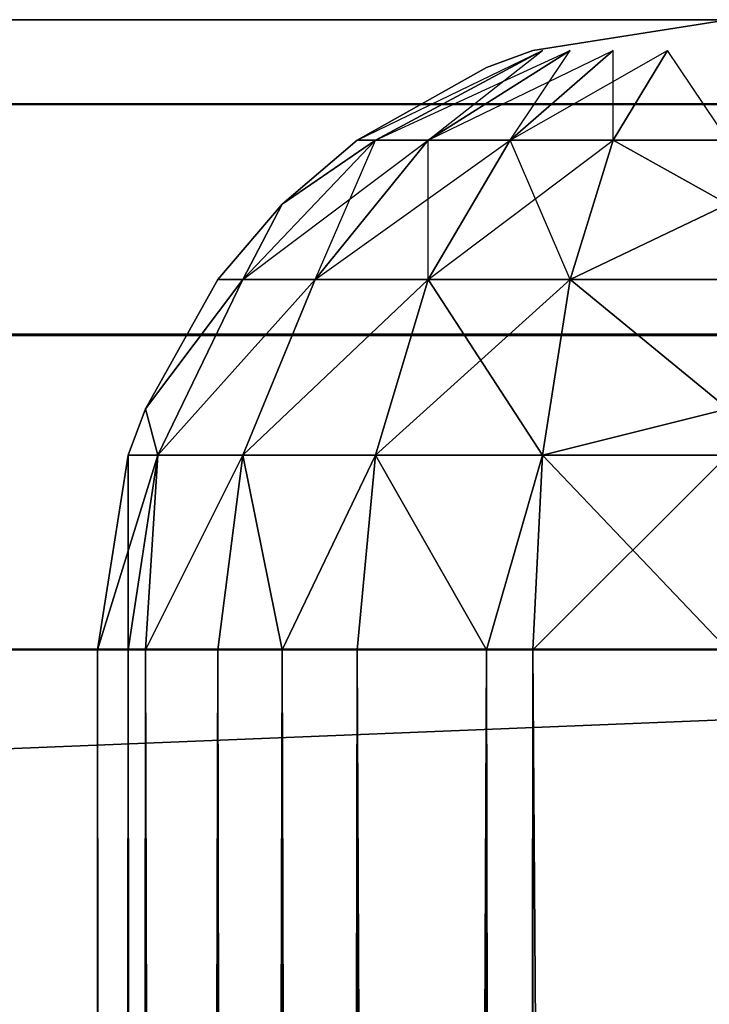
# Model space of a CAD drawing. Extents: x 0 to 602, y -131 to 3.
# Tile 158 of 167: x 597.106 to 597.653, y -106.834 to -106.053. Entities that reach past the tile are written whole.
import ezdxf

# ---------------------------------------------------------------- set-up
doc = ezdxf.new("R2010")
doc.units = 0
doc.header["$LTSCALE"] = 25.4
doc.layers.get('0').update_dxf_attribs({"color": 13, "linetype": 'CONTINUOUS'})

# ---------------------------------------------------------------- blocks, each defined once
blk = doc.blocks.new('PICASSO-LED-8131_STL')
at = {"color": 0}
for p, q in [((25.16749, 601.67096, 23.42758), (25.16749, 5.67091, 23.42758)), ((25.16749, 5.67091, 35.42758), (25.16749, 601.67096, 35.42758)), ((25.16749, 601.67096, 23.42758), (25.16749, 5.67091, 23.42758)), ((25.16749, 5.67091, 35.42758), (25.16749, 601.67096, 35.42758)), ((25.41749, 5.67091, 23.49457), (25.41749, 601.67096, 23.49457)), ((25.41749, 5.67091, 23.49457), (25.41749, 601.67096, 23.49457)), ((25.41749, 601.67096, 35.3606), (25.41749, 5.67091, 35.3606)), ((25.41749, 601.67096, 35.3606), (25.41749, 5.67091, 35.3606)), ((25.6005, 5.67091, 23.67758), (25.6005, 601.67096, 23.67758)), ((25.6005, 5.67091, 23.67758), (25.6005, 601.67096, 23.67758)), ((25.6005, 601.67096, 35.17758), (25.6005, 5.67091, 35.17758)), ((25.6005, 601.67096, 35.17758), (25.6005, 5.67091, 35.17758)), ((25.66749, 283.17093, 34.92758), (25.66749, 5.67091, 34.92758)), ((25.66749, 5.67091, 23.92758), (25.66749, 283.17093, 23.92758)), ((25.66749, 5.67091, 23.92758), (25.66749, 283.17093, 23.92758)), ((25.66749, 283.17093, 34.92758), (25.66749, 5.67091, 34.92758)), ((25.16749, 7.54748, 22.8345), (1.16749, 7.54748, 22.8345)), ((25.16749, 7.54748, 22.8345), (1.16749, 7.54748, 22.8345)), ((25.16749, 7.54748, 21.80967), (1.16749, 7.54748, 21.80967)), ((25.16749, 7.54748, 21.80967), (1.16749, 7.54748, 21.80967)), ((25.16749, 7.52301, 22.989), (25.16749, 7.54748, 22.8345)), ((25.16749, 7.54748, 22.8345), (25.16749, 7.54748, 21.80967)), ((25.16749, 7.54748, 21.80967), (25.16749, 7.52301, 21.65516)), ((25.16749, 7.54748, 21.80967), (25.16749, 7.52301, 21.65516)), ((25.16749, 7.54748, 21.80967), (25.322, 7.52301, 21.80967)), ((25.16749, 7.54748, 21.80967), (25.322, 7.52301, 21.80967)), ((25.16749, 7.54748, 22.8345), (25.16749, 7.54748, 21.80967)), ((25.16749, 7.54748, 22.8345), (25.322, 7.52301, 22.8345)), ((25.16749, 7.52301, 22.989), (25.16749, 7.54748, 22.8345)), ((25.16749, 7.54748, 22.8345), (25.322, 7.52301, 22.8345)), ((25.16749, 7.52301, 22.989), (1.16749, 7.52301, 22.989)), ((25.16749, 7.52301, 22.989), (1.16749, 7.52301, 22.989)), ((25.16749, 7.52301, 21.65516), (1.16749, 7.52301, 21.65516)), ((25.16749, 7.52301, 21.65516), (1.16749, 7.52301, 21.65516)), ((25.16749, 7.50942, 23.02584), (25.16749, 7.52301, 22.989)), ((25.16749, 7.52301, 21.65516), (25.16749, 7.50942, 21.61833)), ((25.16749, 7.52301, 21.65516), (25.322, 7.49973, 21.66273)), ((25.16749, 7.52301, 22.989), (25.322, 7.49973, 22.98144)), ((25.322, 7.52301, 21.80967), (25.322, 7.49973, 21.66273)), ((25.322, 7.52301, 21.80967), (25.35883, 7.50942, 21.80967)), ((25.322, 7.52301, 21.80967), (25.322, 7.52301, 22.8345)), ((25.322, 7.52301, 22.8345), (25.35883, 7.50942, 22.8345)), ((25.322, 7.52301, 21.80967), (25.322, 7.52301, 22.8345)), ((25.322, 7.52301, 22.8345), (25.322, 7.49973, 22.98144)), ((25.16749, 7.50942, 23.02584), (1.16749, 7.50942, 23.02584)), ((25.16749, 7.50942, 23.02584), (1.16749, 7.50942, 23.02584)), ((25.16749, 7.50942, 21.61833), (1.16749, 7.50942, 21.61833)), ((25.16749, 7.50942, 21.61833), (1.16749, 7.50942, 21.61833)), ((25.16749, 7.45199, 23.12839), (25.16749, 7.50942, 23.02584)), ((25.16749, 7.50942, 21.61833), (25.16749, 7.45199, 21.51578)), ((25.16749, 7.50942, 21.61833), (25.16749, 7.45199, 21.51578)), ((25.16749, 7.50942, 21.61833), (25.322, 7.43217, 21.53016)), ((25.16749, 7.50942, 21.61833), (25.322, 7.43217, 21.53016)), ((25.16749, 7.50942, 21.61833), (25.322, 7.49973, 21.66273)), ((25.16749, 7.50942, 23.02584), (25.322, 7.49973, 22.98144)), ((25.16749, 7.50942, 23.02584), (25.322, 7.43217, 23.114)), ((25.16749, 7.45199, 23.12839), (25.16749, 7.50942, 23.02584)), ((25.16749, 7.50942, 23.02584), (25.322, 7.43217, 23.114)), ((25.35883, 7.50942, 21.80967), (25.322, 7.49973, 21.66273)), ((25.322, 7.49973, 22.98144), (25.35883, 7.50942, 22.8345)), ((25.35883, 7.50942, 21.80967), (25.46138, 7.43217, 21.68467)), ((25.35883, 7.50942, 21.80967), (25.46138, 7.43217, 21.68467)), ((25.35883, 7.50942, 21.80967), (25.46138, 7.45199, 21.80967)), ((25.35883, 7.50942, 21.80967), (25.46138, 7.45199, 21.80967)), ((25.35883, 7.50942, 21.80967), (25.35883, 7.50942, 22.8345)), ((25.35883, 7.50942, 22.8345), (25.46138, 7.45199, 22.8345)), ((25.35883, 7.50942, 21.80967), (25.35883, 7.50942, 22.8345)), ((25.35883, 7.50942, 22.8345), (25.46138, 7.45199, 22.8345)), ((25.35883, 7.50942, 22.8345), (25.46138, 7.43217, 22.95949)), ((25.35883, 7.50942, 22.8345), (25.46138, 7.43217, 22.95949)), ((25.322, 7.49973, 21.66273), (25.322, 7.43217, 21.53016)), ((25.322, 7.49973, 21.66273), (25.322, 7.43217, 21.53016)), ((25.322, 7.49973, 21.66273), (25.46138, 7.43217, 21.68467)), ((25.322, 7.49973, 21.66273), (25.46138, 7.43217, 21.68467)), ((25.322, 7.43217, 23.114), (25.322, 7.49973, 22.98144)), ((25.322, 7.49973, 22.98144), (25.46138, 7.43217, 22.95949)), ((25.322, 7.43217, 23.114), (25.322, 7.49973, 22.98144)), ((25.322, 7.49973, 22.98144), (25.46138, 7.43217, 22.95949)), ((25.16749, 7.45199, 23.12839), (1.16749, 7.45199, 23.12839)), ((25.16749, 7.45199, 23.12839), (1.16749, 7.45199, 23.12839)), ((25.16749, 7.45199, 21.51578), (1.16749, 7.45199, 21.51578)), ((25.16749, 7.45199, 21.51578), (1.16749, 7.45199, 21.51578)), ((25.16749, 7.40103, 23.18805), (25.16749, 7.45199, 23.12839)), ((25.16749, 7.45199, 21.51578), (25.16749, 7.40103, 21.45612)), ((25.16749, 7.45199, 21.51578), (25.322, 7.43217, 21.53016)), ((25.16749, 7.45199, 23.12839), (25.322, 7.43217, 23.114)), ((25.46138, 7.45199, 21.80967), (25.46138, 7.43217, 21.68467)), ((25.46138, 7.45199, 21.80967), (25.52105, 7.40103, 21.80967)), ((25.46138, 7.45199, 21.80967), (25.46138, 7.45199, 22.8345)), ((25.46138, 7.45199, 22.8345), (25.52105, 7.40103, 22.8345)), ((25.46138, 7.45199, 21.80967), (25.46138, 7.45199, 22.8345)), ((25.46138, 7.45199, 22.8345), (25.46138, 7.43217, 22.95949)), ((25.16749, 7.40103, 21.45612), (25.322, 7.43217, 21.53016)), ((25.16749, 7.40103, 23.18805), (25.322, 7.43217, 23.114)), ((25.322, 7.43217, 21.53016), (25.322, 7.32697, 21.42496)), ((25.322, 7.43217, 21.53016), (25.322, 7.32697, 21.42496)), ((25.322, 7.43217, 21.53016), (25.46138, 7.37471, 21.57191)), ((25.322, 7.43217, 21.53016), (25.46138, 7.37471, 21.57191)), ((25.322, 7.32697, 23.21921), (25.322, 7.43217, 23.114)), ((25.322, 7.43217, 23.114), (25.46138, 7.37471, 23.07226)), ((25.322, 7.32697, 23.21921), (25.322, 7.43217, 23.114)), ((25.322, 7.43217, 23.114), (25.46138, 7.37471, 23.07226)), ((25.46138, 7.43217, 21.68467), (25.46138, 7.37471, 21.57191)), ((25.46138, 7.43217, 21.68467), (25.46138, 7.37471, 21.57191)), ((25.46138, 7.43217, 21.68467), (25.572, 7.28525, 21.63693)), ((25.46138, 7.43217, 21.68467), (25.572, 7.32697, 21.71885)), ((25.52105, 7.40103, 21.80967), (25.46138, 7.43217, 21.68467)), ((25.46138, 7.37471, 23.07226), (25.46138, 7.43217, 22.95949)), ((25.46138, 7.43217, 22.95949), (25.52105, 7.40103, 22.8345)), ((25.46138, 7.43217, 22.95949), (25.572, 7.32697, 22.92531)), ((25.46138, 7.43217, 22.95949), (25.572, 7.32697, 22.92531)), ((25.46138, 7.37471, 23.07226), (25.46138, 7.43217, 22.95949)), ((25.16749, 7.40103, 23.18805), (1.16749, 7.40103, 23.18805)), ((25.16749, 7.40103, 23.18805), (1.16749, 7.40103, 23.18805)), ((25.16749, 7.40103, 21.45612), (1.16749, 7.40103, 21.45612)), ((25.16749, 7.40103, 21.45612), (1.16749, 7.40103, 21.45612)), ((25.16749, 7.34136, 23.239), (25.16749, 7.40103, 23.18805)), ((25.16749, 7.40103, 21.45612), (25.16749, 7.34136, 21.40516)), ((25.16749, 7.40103, 21.45612), (25.322, 7.32697, 21.42496)), ((25.16749, 7.40103, 23.18805), (25.322, 7.32697, 23.21921)), ((25.52105, 7.40103, 21.80967), (25.572, 7.32697, 21.71885)), ((25.52105, 7.40103, 21.80967), (25.572, 7.34136, 21.80967)), ((25.52105, 7.40103, 21.80967), (25.52105, 7.40103, 22.8345)), ((25.52105, 7.40103, 22.8345), (25.572, 7.34136, 22.8345)), ((25.52105, 7.40103, 21.80967), (25.52105, 7.40103, 22.8345)), ((25.52105, 7.40103, 22.8345), (25.572, 7.32697, 22.92531)), ((25.46138, 7.37471, 21.57191), (25.46138, 7.28525, 21.48242)), ((25.46138, 7.37471, 21.57191), (25.46138, 7.28525, 21.48242)), ((25.46138, 7.37471, 21.57191), (25.572, 7.22022, 21.57191)), ((25.46138, 7.37471, 21.57191), (25.572, 7.28525, 21.63693)), ((25.46138, 7.28525, 23.16175), (25.46138, 7.37471, 23.07226)), ((25.46138, 7.37471, 23.07226), (25.572, 7.32697, 22.92531)), ((25.46138, 7.37471, 23.07226), (25.572, 7.28525, 23.00724)), ((25.46138, 7.28525, 23.16175), (25.46138, 7.37471, 23.07226)), ((25.16749, 7.34136, 23.239), (1.16749, 7.34136, 23.239)), ((25.16749, 7.34136, 23.239), (1.16749, 7.34136, 23.239)), ((25.16749, 7.34136, 21.40516), (1.16749, 7.34136, 21.40516)), ((25.16749, 7.34136, 21.40516), (1.16749, 7.34136, 21.40516)), ((25.16749, 7.23881, 23.29643), (25.16749, 7.34136, 23.239)), ((25.16749, 7.34136, 21.40516), (25.16749, 7.23881, 21.34773)), ((25.16749, 7.34136, 21.40516), (25.16749, 7.23881, 21.34773)), ((25.16749, 7.34136, 21.40516), (25.322, 7.32697, 21.42496)), ((25.16749, 7.34136, 23.239), (25.322, 7.32697, 23.21921)), ((25.16749, 7.23881, 23.29643), (25.16749, 7.34136, 23.239)), ((25.572, 7.34136, 21.80967), (25.572, 7.32697, 21.71885)), ((25.572, 7.34136, 21.80967), (25.64302, 7.19441, 21.76193)), ((25.572, 7.34136, 21.80967), (25.62943, 7.23881, 21.80967)), ((25.572, 7.34136, 21.80967), (25.572, 7.34136, 22.8345)), ((25.572, 7.34136, 22.8345), (25.62943, 7.23881, 22.8345)), ((25.572, 7.34136, 21.80967), (25.572, 7.34136, 22.8345)), ((25.16749, 7.23881, 21.34773), (25.322, 7.32697, 21.42496)), ((25.16749, 7.23881, 21.34773), (25.322, 7.32697, 21.42496)), ((25.16749, 7.23881, 23.29643), (25.322, 7.32697, 23.21921)), ((25.16749, 7.23881, 23.29643), (25.322, 7.32697, 23.21921)), ((25.322, 7.32697, 21.42496), (25.322, 7.19441, 21.35742)), ((25.322, 7.32697, 21.42496), (25.322, 7.19441, 21.35742)), ((25.322, 7.32697, 21.42496), (25.46138, 7.28525, 21.48242)), ((25.322, 7.32697, 21.42496), (25.46138, 7.28525, 21.48242)), ((25.322, 7.19441, 23.28675), (25.322, 7.32697, 23.21921)), ((25.322, 7.32697, 23.21921), (25.46138, 7.28525, 23.16175)), ((25.322, 7.19441, 23.28675), (25.322, 7.32697, 23.21921)), ((25.322, 7.32697, 23.21921), (25.46138, 7.28525, 23.16175)), ((25.572, 7.32697, 21.71885), (25.572, 7.28525, 21.63693)), ((25.572, 7.32697, 21.71885), (25.64302, 7.17247, 21.71885)), ((25.572, 7.32697, 21.71885), (25.64302, 7.19441, 21.76193)), ((25.572, 7.32697, 22.92531), (25.64302, 7.19441, 22.88224)), ((25.572, 7.28525, 23.00724), (25.572, 7.32697, 22.92531)), ((25.46138, 7.28525, 21.48242), (25.46138, 7.17247, 21.42496)), ((25.46138, 7.28525, 21.48242), (25.46138, 7.17247, 21.42496)), ((25.46138, 7.28525, 21.48242), (25.572, 7.13829, 21.53016)), ((25.46138, 7.28525, 21.48242), (25.572, 7.22022, 21.57191)), ((25.46138, 7.17247, 23.21921), (25.46138, 7.28525, 23.16175)), ((25.46138, 7.28525, 23.16175), (25.572, 7.28525, 23.00724)), ((25.46138, 7.28525, 23.16175), (25.572, 7.22022, 23.07226)), ((25.46138, 7.17247, 23.21921), (25.46138, 7.28525, 23.16175)), ((25.572, 7.28525, 21.63693), (25.572, 7.22022, 21.57191)), ((25.572, 7.28525, 21.63693), (25.64302, 7.13829, 21.68467)), ((25.572, 7.28525, 21.63693), (25.64302, 7.17247, 21.71885)), ((25.572, 7.28525, 23.00724), (25.64302, 7.19441, 22.88224)), ((25.572, 7.28525, 23.00724), (25.64302, 7.17247, 22.92531)), ((25.572, 7.22022, 23.07226), (25.572, 7.28525, 23.00724)), ((25.16749, 7.23881, 23.29643), (1.16749, 7.23881, 23.29643)), ((25.16749, 7.23881, 23.29643), (1.16749, 7.23881, 23.29643)), ((25.16749, 7.23881, 21.34773), (1.16749, 7.23881, 21.34773)), ((25.16749, 7.23881, 21.34773), (1.16749, 7.23881, 21.34773)), ((25.16749, 7.20198, 23.31002), (25.16749, 7.23881, 23.29643)), ((25.16749, 7.23881, 21.34773), (25.16749, 7.20198, 21.33414)), ((25.16749, 7.23881, 21.34773), (25.322, 7.19441, 21.35742)), ((25.16749, 7.23881, 23.29643), (25.322, 7.19441, 23.28675)), ((25.62943, 7.23881, 21.80967), (25.64302, 7.20198, 21.80967)), ((25.62943, 7.23881, 21.80967), (25.62943, 7.23881, 22.8345)), ((25.62943, 7.23881, 22.8345), (25.64302, 7.20198, 22.8345)), ((25.62943, 7.23881, 21.80967), (25.62943, 7.23881, 22.8345)), ((25.46138, 7.17247, 23.21921), (25.572, 7.22022, 23.07226)), ((25.572, 7.22022, 21.57191), (25.572, 7.13829, 21.53016)), ((25.572, 7.22022, 21.57191), (25.64302, 7.09523, 21.66273)), ((25.572, 7.22022, 21.57191), (25.64302, 7.13829, 21.68467)), ((25.572, 7.22022, 23.07226), (25.64302, 7.17247, 22.92531)), ((25.572, 7.22022, 23.07226), (25.64302, 7.13829, 22.95949)), ((25.572, 7.13829, 23.114), (25.572, 7.22022, 23.07226)), ((25.16749, 7.20198, 23.31002), (1.16749, 7.20198, 23.31002)), ((25.16749, 7.20198, 23.31002), (1.16749, 7.20198, 23.31002)), ((25.16749, 7.20198, 21.33414), (1.16749, 7.20198, 21.33414)), ((25.16749, 7.20198, 21.33414), (1.16749, 7.20198, 21.33414)), ((25.16749, 7.04748, 23.3345), (25.16749, 7.20198, 23.31002)), ((25.16749, 7.20198, 21.33414), (25.16749, 7.04748, 21.30967)), ((25.16749, 7.20198, 21.33414), (25.16749, 7.04748, 21.30967)), ((25.16749, 7.20198, 21.33414), (25.322, 7.19441, 21.35742)), ((25.16749, 7.04748, 23.3345), (25.16749, 7.20198, 23.31002)), ((25.16749, 7.20198, 23.31002), (25.322, 7.19441, 23.28675)), ((25.64302, 7.20198, 21.80967), (25.66749, 7.04748, 21.80967)), ((25.64302, 7.20198, 21.80967), (25.64302, 7.20198, 22.8345)), ((25.64302, 7.20198, 22.8345), (25.66749, 7.04748, 22.8345)), ((25.64302, 7.20198, 21.80967), (25.64302, 7.20198, 22.8345)), ((25.322, 7.04748, 21.33414), (25.322, 7.19441, 21.35742)), ((25.322, 7.19441, 21.35742), (25.35883, 7.04748, 21.34773)), ((25.322, 7.19441, 21.35742), (25.46138, 7.17247, 21.42496)), ((25.322, 7.19441, 21.35742), (25.46138, 7.17247, 21.42496)), ((25.322, 7.04748, 23.31002), (25.322, 7.19441, 23.28675)), ((25.322, 7.19441, 23.28675), (25.46138, 7.17247, 23.21921)), ((25.35883, 7.04748, 23.29643), (25.322, 7.19441, 23.28675)), ((25.322, 7.19441, 23.28675), (25.46138, 7.17247, 23.21921)), ((25.35883, 7.04748, 21.34773), (25.46138, 7.17247, 21.42496)), ((25.35883, 7.04748, 21.34773), (25.46138, 7.17247, 21.42496)), ((25.35883, 7.04748, 23.29643), (25.46138, 7.17247, 23.21921)), ((25.35883, 7.04748, 23.29643), (25.46138, 7.17247, 23.21921)), ((25.46138, 7.04748, 21.40516), (25.46138, 7.17247, 21.42496)), ((25.46138, 7.17247, 21.42496), (25.52105, 7.04748, 21.45612)), ((25.46138, 7.17247, 21.42496), (25.572, 7.13829, 21.53016)), ((25.46138, 7.17247, 21.42496), (25.572, 7.13829, 21.53016)), ((25.46138, 7.04748, 23.239), (25.46138, 7.17247, 23.21921)), ((25.46138, 7.17247, 23.21921), (25.572, 7.13829, 23.114)), ((25.52105, 7.04748, 23.18805), (25.46138, 7.17247, 23.21921)), ((25.52105, 7.04748, 21.45612), (25.572, 7.13829, 21.53016)), ((25.52105, 7.04748, 23.18805), (25.572, 7.13829, 23.114)), ((25.572, 7.13829, 21.53016), (25.64302, 7.09523, 21.66273)), ((25.572, 7.13829, 23.114), (25.64302, 7.13829, 22.95949)), ((25.572, 7.13829, 23.114), (25.64302, 7.09523, 22.98144)), ((25.572, 7.04748, 23.12839), (25.572, 7.13829, 23.114)), ((25.572, 7.04748, 23.12839), (25.64302, 7.09523, 22.98144))]:
    blk.add_line(p, q, dxfattribs=at)
mesh = blk.add_polyface(dxfattribs=at)
corners = [(1.16749, 601.67096, 23.42758), (4.15177, 598.7749, 23.42758), (1.16749, 5.67091, 23.42758), (25.16749, 601.67096, 23.42758), (22.60363, 598.7749, 23.42758), (22.60363, 8.56692, 23.42758), (4.15177, 8.56692, 23.42758), (25.16749, 5.67091, 23.42758)]
mesh.append_faces([[corners[k] for k in face] for face in [(0, 1, 2), (1, 3, 4), (4, 3, 5), (2, 6, 7), (6, 2, 1), (7, 5, 3)]], dxfattribs={"vtx0": -1, "vtx1": -1, "color": 0})
mesh.append_faces([[corners[k] for k in face] for face in [(1, 0, 3), (7, 6, 5)]], dxfattribs={"vtx0": -1, "vtx2": -1, "color": 0})
mesh = blk.add_polyface(dxfattribs=at)
corners = [(25.16749, 5.67091, 35.42758), (1.16749, 601.67096, 35.42758), (1.16749, 5.67091, 35.42758), (25.16749, 601.67096, 35.42758)]
mesh.append_faces([[corners[k] for k in face] for face in [(0, 1, 2), (1, 0, 3)]], dxfattribs={"vtx0": -1, "color": 0})
mesh = blk.add_polyface(dxfattribs=at)
corners = [(25.41749, 601.67096, 23.49457), (25.16749, 5.67091, 23.42758), (25.16749, 601.67096, 23.42758), (25.41749, 5.67091, 23.49457)]
mesh.append_faces([[corners[k] for k in face] for face in [(0, 1, 2), (1, 0, 3)]], dxfattribs={"vtx0": -1, "color": 0})
mesh = blk.add_polyface(dxfattribs=at)
corners = [(25.41749, 5.67091, 35.3606), (25.16749, 601.67096, 35.42758), (25.16749, 5.67091, 35.42758), (25.41749, 601.67096, 35.3606)]
mesh.append_faces([[corners[k] for k in face] for face in [(0, 1, 2), (1, 0, 3)]], dxfattribs={"vtx0": -1, "color": 0})
mesh = blk.add_polyface(dxfattribs=at)
corners = [(25.41749, 601.67096, 23.49457), (25.6005, 5.67091, 23.67758), (25.41749, 5.67091, 23.49457), (25.6005, 601.67096, 23.67758)]
mesh.append_faces([[corners[k] for k in face] for face in [(0, 1, 2), (1, 0, 3)]], dxfattribs={"vtx0": -1, "color": 0})
mesh = blk.add_polyface(dxfattribs=at)
corners = [(25.6005, 601.67096, 35.17758), (25.41749, 5.67091, 35.3606), (25.6005, 5.67091, 35.17758), (25.41749, 601.67096, 35.3606)]
mesh.append_faces([[corners[k] for k in face] for face in [(0, 1, 2), (1, 0, 3)]], dxfattribs={"vtx0": -1, "color": 0})
mesh = blk.add_polyface(dxfattribs=at)
corners = [(25.6005, 601.67096, 23.67758), (25.66749, 5.67091, 23.92758), (25.6005, 5.67091, 23.67758), (25.66749, 283.17093, 23.92758), (25.66749, 324.17093, 23.92758), (25.66749, 601.67096, 23.92758)]
mesh.append_faces([[corners[k] for k in face] for face in [(0, 1, 2), (4, 0, 5)]], dxfattribs={"vtx0": -1, "color": 0})
mesh.append_faces([[corners[k] for k in face] for face in [(1, 0, 3), (3, 0, 4)]], dxfattribs={"vtx0": -1, "vtx1": -1, "color": 0})
mesh = blk.add_polyface(dxfattribs=at)
corners = [(25.66749, 283.17093, 34.92758), (25.6005, 5.67091, 35.17758), (25.66749, 5.67091, 34.92758), (25.6005, 601.67096, 35.17758), (25.66749, 324.17093, 34.92758), (25.66749, 601.67096, 34.92758)]
mesh.append_faces([[corners[k] for k in face] for face in [(0, 1, 2), (3, 4, 5)]], dxfattribs={"vtx0": -1, "color": 0})
mesh.append_faces([[corners[k] for k in face] for face in [(1, 0, 3)]], dxfattribs={"vtx0": -1, "vtx1": -1, "color": 0})
mesh.append_faces([[corners[k] for k in face] for face in [(3, 0, 4)]], dxfattribs={"vtx0": -1, "vtx2": -1, "color": 0})
mesh = blk.add_polyface(dxfattribs=at)
corners = [(25.66749, 283.17093, 23.92758), (25.66749, 5.67091, 34.92758), (25.66749, 5.67091, 23.92758), (25.66749, 283.17093, 34.92758)]
mesh.append_faces([[corners[k] for k in face] for face in [(0, 1, 2), (1, 0, 3)]], dxfattribs={"vtx0": -1, "color": 0})
mesh = blk.add_polyface(dxfattribs=at)
corners = [(1.16749, 7.52301, 22.989), (25.16749, 7.54748, 22.8345), (1.16749, 7.54748, 22.8345), (25.16749, 7.52301, 22.989)]
mesh.append_faces([[corners[k] for k in face] for face in [(0, 1, 2), (1, 0, 3)]], dxfattribs={"vtx0": -1, "color": 0})
mesh = blk.add_polyface(dxfattribs=at)
corners = [(1.16749, 7.54748, 22.8345), (25.16749, 7.54748, 21.80967), (1.16749, 7.54748, 21.80967), (25.16749, 7.54748, 22.8345)]
mesh.append_faces([[corners[k] for k in face] for face in [(0, 1, 2), (1, 0, 3)]], dxfattribs={"vtx0": -1, "color": 0})
mesh = blk.add_polyface(dxfattribs=at)
corners = [(1.16749, 7.54748, 21.80967), (25.16749, 7.52301, 21.65516), (1.16749, 7.52301, 21.65516), (25.16749, 7.54748, 21.80967)]
mesh.append_faces([[corners[k] for k in face] for face in [(0, 1, 2), (1, 0, 3)]], dxfattribs={"vtx0": -1, "color": 0})
mesh = blk.add_polyface(dxfattribs=at)
corners = [(25.16749, 7.54748, 21.80967), (25.322, 7.49973, 21.66273), (25.16749, 7.52301, 21.65516), (25.322, 7.52301, 21.80967)]
mesh.append_faces([[corners[k] for k in face] for face in [(0, 1, 2), (1, 0, 3)]], dxfattribs={"vtx0": -1, "color": 0})
mesh = blk.add_polyface(dxfattribs=at)
corners = [(25.16749, 7.54748, 22.8345), (25.322, 7.52301, 21.80967), (25.16749, 7.54748, 21.80967), (25.322, 7.52301, 22.8345)]
mesh.append_faces([[corners[k] for k in face] for face in [(0, 1, 2), (1, 0, 3)]], dxfattribs={"vtx0": -1, "color": 0})
mesh = blk.add_polyface(dxfattribs=at)
corners = [(25.16749, 7.52301, 22.989), (25.322, 7.52301, 22.8345), (25.16749, 7.54748, 22.8345), (25.322, 7.49973, 22.98144)]
mesh.append_faces([[corners[k] for k in face] for face in [(0, 1, 2), (1, 0, 3)]], dxfattribs={"vtx0": -1, "color": 0})
mesh = blk.add_polyface(dxfattribs=at)
corners = [(1.16749, 7.50942, 23.02584), (25.16749, 7.52301, 22.989), (1.16749, 7.52301, 22.989), (25.16749, 7.50942, 23.02584)]
mesh.append_faces([[corners[k] for k in face] for face in [(0, 1, 2), (1, 0, 3)]], dxfattribs={"vtx0": -1, "color": 0})
mesh = blk.add_polyface(dxfattribs=at)
corners = [(1.16749, 7.52301, 21.65516), (25.16749, 7.50942, 21.61833), (1.16749, 7.50942, 21.61833), (25.16749, 7.52301, 21.65516)]
mesh.append_faces([[corners[k] for k in face] for face in [(0, 1, 2), (1, 0, 3)]], dxfattribs={"vtx0": -1, "color": 0})
mesh = blk.add_polyface(dxfattribs=at)
corners = [(25.322, 7.52301, 22.8345), (25.35883, 7.50942, 21.80967), (25.322, 7.52301, 21.80967), (25.35883, 7.50942, 22.8345)]
mesh.append_faces([[corners[k] for k in face] for face in [(0, 1, 2), (1, 0, 3)]], dxfattribs={"vtx0": -1, "color": 0})
mesh = blk.add_polyface(dxfattribs=at)
corners = [(1.16749, 7.45199, 23.12839), (25.16749, 7.50942, 23.02584), (1.16749, 7.50942, 23.02584), (25.16749, 7.45199, 23.12839)]
mesh.append_faces([[corners[k] for k in face] for face in [(0, 1, 2), (1, 0, 3)]], dxfattribs={"vtx0": -1, "color": 0})
mesh = blk.add_polyface(dxfattribs=at)
corners = [(1.16749, 7.50942, 21.61833), (25.16749, 7.45199, 21.51578), (1.16749, 7.45199, 21.51578), (25.16749, 7.50942, 21.61833)]
mesh.append_faces([[corners[k] for k in face] for face in [(0, 1, 2), (1, 0, 3)]], dxfattribs={"vtx0": -1, "color": 0})
mesh = blk.add_polyface(dxfattribs=at)
corners = [(25.16749, 7.50942, 21.61833), (25.322, 7.43217, 21.53016), (25.16749, 7.45199, 21.51578)]
mesh.append_faces([[corners[k] for k in face] for face in [(0, 1, 2)]], dxfattribs={"color": 0})
mesh = blk.add_polyface(dxfattribs=at)
corners = [(25.322, 7.49973, 21.66273), (25.322, 7.43217, 21.53016), (25.16749, 7.50942, 21.61833)]
mesh.append_faces([[corners[k] for k in face] for face in [(0, 1, 2)]], dxfattribs={"color": 0})
mesh = blk.add_polyface(dxfattribs=at)
corners = [(25.322, 7.43217, 23.114), (25.322, 7.49973, 22.98144), (25.16749, 7.50942, 23.02584)]
mesh.append_faces([[corners[k] for k in face] for face in [(0, 1, 2)]], dxfattribs={"color": 0})
mesh = blk.add_polyface(dxfattribs=at)
corners = [(25.16749, 7.45199, 23.12839), (25.322, 7.43217, 23.114), (25.16749, 7.50942, 23.02584)]
mesh.append_faces([[corners[k] for k in face] for face in [(0, 1, 2)]], dxfattribs={"color": 0})
mesh = blk.add_polyface(dxfattribs=at)
corners = [(25.35883, 7.50942, 21.80967), (25.46138, 7.43217, 21.68467), (25.322, 7.49973, 21.66273)]
mesh.append_faces([[corners[k] for k in face] for face in [(0, 1, 2)]], dxfattribs={"color": 0})
mesh = blk.add_polyface(dxfattribs=at)
corners = [(25.322, 7.49973, 22.98144), (25.46138, 7.43217, 22.95949), (25.35883, 7.50942, 22.8345)]
mesh.append_faces([[corners[k] for k in face] for face in [(0, 1, 2)]], dxfattribs={"color": 0})
mesh = blk.add_polyface(dxfattribs=at)
corners = [(25.46138, 7.45199, 21.80967), (25.46138, 7.43217, 21.68467), (25.35883, 7.50942, 21.80967)]
mesh.append_faces([[corners[k] for k in face] for face in [(0, 1, 2)]], dxfattribs={"color": 0})
mesh = blk.add_polyface(dxfattribs=at)
corners = [(25.35883, 7.50942, 22.8345), (25.46138, 7.45199, 21.80967), (25.35883, 7.50942, 21.80967), (25.46138, 7.45199, 22.8345)]
mesh.append_faces([[corners[k] for k in face] for face in [(0, 1, 2), (1, 0, 3)]], dxfattribs={"vtx0": -1, "color": 0})
mesh = blk.add_polyface(dxfattribs=at)
corners = [(25.46138, 7.43217, 22.95949), (25.46138, 7.45199, 22.8345), (25.35883, 7.50942, 22.8345)]
mesh.append_faces([[corners[k] for k in face] for face in [(0, 1, 2)]], dxfattribs={"color": 0})
mesh = blk.add_polyface(dxfattribs=at)
corners = [(25.322, 7.49973, 21.66273), (25.46138, 7.37471, 21.57191), (25.322, 7.43217, 21.53016), (25.46138, 7.43217, 21.68467)]
mesh.append_faces([[corners[k] for k in face] for face in [(0, 1, 2), (1, 0, 3)]], dxfattribs={"vtx0": -1, "color": 0})
mesh = blk.add_polyface(dxfattribs=at)
corners = [(25.322, 7.49973, 22.98144), (25.46138, 7.37471, 23.07226), (25.46138, 7.43217, 22.95949), (25.322, 7.43217, 23.114)]
mesh.append_faces([[corners[k] for k in face] for face in [(0, 1, 2), (1, 0, 3)]], dxfattribs={"vtx0": -1, "color": 0})
mesh = blk.add_polyface(dxfattribs=at)
corners = [(1.16749, 7.40103, 23.18805), (25.16749, 7.45199, 23.12839), (1.16749, 7.45199, 23.12839), (25.16749, 7.40103, 23.18805)]
mesh.append_faces([[corners[k] for k in face] for face in [(0, 1, 2), (1, 0, 3)]], dxfattribs={"vtx0": -1, "color": 0})
mesh = blk.add_polyface(dxfattribs=at)
corners = [(1.16749, 7.45199, 21.51578), (25.16749, 7.40103, 21.45612), (1.16749, 7.40103, 21.45612), (25.16749, 7.45199, 21.51578)]
mesh.append_faces([[corners[k] for k in face] for face in [(0, 1, 2), (1, 0, 3)]], dxfattribs={"vtx0": -1, "color": 0})
mesh = blk.add_polyface(dxfattribs=at)
corners = [(25.46138, 7.45199, 22.8345), (25.52105, 7.40103, 21.80967), (25.46138, 7.45199, 21.80967), (25.52105, 7.40103, 22.8345)]
mesh.append_faces([[corners[k] for k in face] for face in [(0, 1, 2), (1, 0, 3)]], dxfattribs={"vtx0": -1, "color": 0})
mesh = blk.add_polyface(dxfattribs=at)
corners = [(25.322, 7.32697, 21.42496), (25.16749, 7.40103, 21.45612), (25.322, 7.43217, 21.53016)]
mesh.append_faces([[corners[k] for k in face] for face in [(0, 1, 2)]], dxfattribs={"color": 0})
mesh = blk.add_polyface(dxfattribs=at)
corners = [(25.322, 7.43217, 23.114), (25.16749, 7.40103, 23.18805), (25.322, 7.32697, 23.21921)]
mesh.append_faces([[corners[k] for k in face] for face in [(0, 1, 2)]], dxfattribs={"color": 0})
mesh = blk.add_polyface(dxfattribs=at)
corners = [(25.322, 7.43217, 21.53016), (25.46138, 7.28525, 21.48242), (25.322, 7.32697, 21.42496), (25.46138, 7.37471, 21.57191)]
mesh.append_faces([[corners[k] for k in face] for face in [(0, 1, 2), (1, 0, 3)]], dxfattribs={"vtx0": -1, "color": 0})
mesh = blk.add_polyface(dxfattribs=at)
corners = [(25.322, 7.43217, 23.114), (25.46138, 7.28525, 23.16175), (25.46138, 7.37471, 23.07226), (25.322, 7.32697, 23.21921)]
mesh.append_faces([[corners[k] for k in face] for face in [(0, 1, 2), (1, 0, 3)]], dxfattribs={"vtx0": -1, "color": 0})
mesh = blk.add_polyface(dxfattribs=at)
corners = [(25.46138, 7.43217, 21.68467), (25.572, 7.28525, 21.63693), (25.46138, 7.37471, 21.57191)]
mesh.append_faces([[corners[k] for k in face] for face in [(0, 1, 2)]], dxfattribs={"color": 0})
mesh = blk.add_polyface(dxfattribs=at)
corners = [(25.46138, 7.43217, 21.68467), (25.52105, 7.40103, 21.80967), (25.572, 7.32697, 21.71885)]
mesh.append_faces([[corners[k] for k in face] for face in [(0, 1, 2)]], dxfattribs={"color": 0})
mesh = blk.add_polyface(dxfattribs=at)
corners = [(25.46138, 7.43217, 22.95949), (25.572, 7.32697, 22.92531), (25.52105, 7.40103, 22.8345)]
mesh.append_faces([[corners[k] for k in face] for face in [(0, 1, 2)]], dxfattribs={"color": 0})
mesh = blk.add_polyface(dxfattribs=at)
corners = [(25.46138, 7.43217, 22.95949), (25.46138, 7.37471, 23.07226), (25.572, 7.32697, 22.92531)]
mesh.append_faces([[corners[k] for k in face] for face in [(0, 1, 2)]], dxfattribs={"color": 0})
mesh = blk.add_polyface(dxfattribs=at)
corners = [(25.16749, 7.34136, 23.239), (1.16749, 7.40103, 23.18805), (1.16749, 7.34136, 23.239), (25.16749, 7.40103, 23.18805)]
mesh.append_faces([[corners[k] for k in face] for face in [(0, 1, 2), (1, 0, 3)]], dxfattribs={"vtx0": -1, "color": 0})
mesh = blk.add_polyface(dxfattribs=at)
corners = [(25.16749, 7.40103, 21.45612), (1.16749, 7.34136, 21.40516), (1.16749, 7.40103, 21.45612), (25.16749, 7.34136, 21.40516)]
mesh.append_faces([[corners[k] for k in face] for face in [(0, 1, 2), (1, 0, 3)]], dxfattribs={"vtx0": -1, "color": 0})
mesh = blk.add_polyface(dxfattribs=at)
corners = [(25.52105, 7.40103, 21.80967), (25.572, 7.34136, 22.8345), (25.572, 7.34136, 21.80967), (25.52105, 7.40103, 22.8345)]
mesh.append_faces([[corners[k] for k in face] for face in [(0, 1, 2), (1, 0, 3)]], dxfattribs={"vtx0": -1, "color": 0})
mesh = blk.add_polyface(dxfattribs=at)
corners = [(25.46138, 7.37471, 21.57191), (25.572, 7.22022, 21.57191), (25.46138, 7.28525, 21.48242)]
mesh.append_faces([[corners[k] for k in face] for face in [(0, 1, 2)]], dxfattribs={"color": 0})
mesh = blk.add_polyface(dxfattribs=at)
corners = [(25.46138, 7.37471, 23.07226), (25.46138, 7.28525, 23.16175), (25.572, 7.28525, 23.00724)]
mesh.append_faces([[corners[k] for k in face] for face in [(0, 1, 2)]], dxfattribs={"color": 0})
mesh = blk.add_polyface(dxfattribs=at)
corners = [(25.16749, 7.23881, 23.29643), (1.16749, 7.34136, 23.239), (1.16749, 7.23881, 23.29643), (25.16749, 7.34136, 23.239)]
mesh.append_faces([[corners[k] for k in face] for face in [(0, 1, 2), (1, 0, 3)]], dxfattribs={"vtx0": -1, "color": 0})
mesh = blk.add_polyface(dxfattribs=at)
corners = [(25.16749, 7.34136, 21.40516), (1.16749, 7.23881, 21.34773), (1.16749, 7.34136, 21.40516), (25.16749, 7.23881, 21.34773)]
mesh.append_faces([[corners[k] for k in face] for face in [(0, 1, 2), (1, 0, 3)]], dxfattribs={"vtx0": -1, "color": 0})
mesh = blk.add_polyface(dxfattribs=at)
corners = [(25.322, 7.32697, 21.42496), (25.16749, 7.23881, 21.34773), (25.16749, 7.34136, 21.40516)]
mesh.append_faces([[corners[k] for k in face] for face in [(0, 1, 2)]], dxfattribs={"color": 0})
mesh = blk.add_polyface(dxfattribs=at)
corners = [(25.322, 7.32697, 23.21921), (25.16749, 7.34136, 23.239), (25.16749, 7.23881, 23.29643)]
mesh.append_faces([[corners[k] for k in face] for face in [(0, 1, 2)]], dxfattribs={"color": 0})
mesh = blk.add_polyface(dxfattribs=at)
corners = [(25.572, 7.34136, 21.80967), (25.64302, 7.19441, 21.76193), (25.572, 7.32697, 21.71885)]
mesh.append_faces([[corners[k] for k in face] for face in [(0, 1, 2)]], dxfattribs={"color": 0})
mesh = blk.add_polyface(dxfattribs=at)
corners = [(25.572, 7.34136, 21.80967), (25.62943, 7.23881, 22.8345), (25.62943, 7.23881, 21.80967), (25.572, 7.34136, 22.8345)]
mesh.append_faces([[corners[k] for k in face] for face in [(0, 1, 2), (1, 0, 3)]], dxfattribs={"vtx0": -1, "color": 0})
mesh = blk.add_polyface(dxfattribs=at)
corners = [(25.322, 7.19441, 21.35742), (25.16749, 7.23881, 21.34773), (25.322, 7.32697, 21.42496)]
mesh.append_faces([[corners[k] for k in face] for face in [(0, 1, 2)]], dxfattribs={"color": 0})
mesh = blk.add_polyface(dxfattribs=at)
corners = [(25.322, 7.32697, 23.21921), (25.16749, 7.23881, 23.29643), (25.322, 7.19441, 23.28675)]
mesh.append_faces([[corners[k] for k in face] for face in [(0, 1, 2)]], dxfattribs={"color": 0})
mesh = blk.add_polyface(dxfattribs=at)
corners = [(25.46138, 7.28525, 21.48242), (25.322, 7.19441, 21.35742), (25.322, 7.32697, 21.42496), (25.46138, 7.17247, 21.42496)]
mesh.append_faces([[corners[k] for k in face] for face in [(0, 1, 2), (1, 0, 3)]], dxfattribs={"vtx0": -1, "color": 0})
mesh = blk.add_polyface(dxfattribs=at)
corners = [(25.46138, 7.17247, 23.21921), (25.322, 7.32697, 23.21921), (25.322, 7.19441, 23.28675), (25.46138, 7.28525, 23.16175)]
mesh.append_faces([[corners[k] for k in face] for face in [(0, 1, 2), (1, 0, 3)]], dxfattribs={"vtx0": -1, "color": 0})
mesh = blk.add_polyface(dxfattribs=at)
corners = [(25.572, 7.32697, 21.71885), (25.64302, 7.17247, 21.71885), (25.572, 7.28525, 21.63693)]
mesh.append_faces([[corners[k] for k in face] for face in [(0, 1, 2)]], dxfattribs={"color": 0})
mesh = blk.add_polyface(dxfattribs=at)
corners = [(25.572, 7.32697, 22.92531), (25.572, 7.28525, 23.00724), (25.64302, 7.19441, 22.88224)]
mesh.append_faces([[corners[k] for k in face] for face in [(0, 1, 2)]], dxfattribs={"color": 0})
mesh = blk.add_polyface(dxfattribs=at)
corners = [(25.46138, 7.28525, 21.48242), (25.572, 7.13829, 21.53016), (25.46138, 7.17247, 21.42496)]
mesh.append_faces([[corners[k] for k in face] for face in [(0, 1, 2)]], dxfattribs={"color": 0})
mesh = blk.add_polyface(dxfattribs=at)
corners = [(25.46138, 7.28525, 23.16175), (25.46138, 7.17247, 23.21921), (25.572, 7.22022, 23.07226)]
mesh.append_faces([[corners[k] for k in face] for face in [(0, 1, 2)]], dxfattribs={"color": 0})
mesh = blk.add_polyface(dxfattribs=at)
corners = [(25.572, 7.28525, 21.63693), (25.64302, 7.13829, 21.68467), (25.572, 7.22022, 21.57191)]
mesh.append_faces([[corners[k] for k in face] for face in [(0, 1, 2)]], dxfattribs={"color": 0})
mesh = blk.add_polyface(dxfattribs=at)
corners = [(25.572, 7.28525, 23.00724), (25.572, 7.22022, 23.07226), (25.64302, 7.17247, 22.92531)]
mesh.append_faces([[corners[k] for k in face] for face in [(0, 1, 2)]], dxfattribs={"color": 0})
mesh = blk.add_polyface(dxfattribs=at)
corners = [(25.16749, 7.20198, 23.31002), (1.16749, 7.23881, 23.29643), (1.16749, 7.20198, 23.31002), (25.16749, 7.23881, 23.29643)]
mesh.append_faces([[corners[k] for k in face] for face in [(0, 1, 2), (1, 0, 3)]], dxfattribs={"vtx0": -1, "color": 0})
mesh = blk.add_polyface(dxfattribs=at)
corners = [(25.16749, 7.23881, 21.34773), (1.16749, 7.20198, 21.33414), (1.16749, 7.23881, 21.34773), (25.16749, 7.20198, 21.33414)]
mesh.append_faces([[corners[k] for k in face] for face in [(0, 1, 2), (1, 0, 3)]], dxfattribs={"vtx0": -1, "color": 0})
mesh = blk.add_polyface(dxfattribs=at)
corners = [(25.62943, 7.23881, 21.80967), (25.64302, 7.20198, 22.8345), (25.64302, 7.20198, 21.80967), (25.62943, 7.23881, 22.8345)]
mesh.append_faces([[corners[k] for k in face] for face in [(0, 1, 2), (1, 0, 3)]], dxfattribs={"vtx0": -1, "color": 0})
mesh = blk.add_polyface(dxfattribs=at)
corners = [(25.572, 7.22022, 21.57191), (25.64302, 7.09523, 21.66273), (25.572, 7.13829, 21.53016)]
mesh.append_faces([[corners[k] for k in face] for face in [(0, 1, 2)]], dxfattribs={"color": 0})
mesh = blk.add_polyface(dxfattribs=at)
corners = [(25.572, 7.22022, 23.07226), (25.572, 7.13829, 23.114), (25.64302, 7.13829, 22.95949)]
mesh.append_faces([[corners[k] for k in face] for face in [(0, 1, 2)]], dxfattribs={"color": 0})
mesh = blk.add_polyface(dxfattribs=at)
corners = [(25.16749, 7.04748, 23.3345), (1.16749, 7.20198, 23.31002), (1.16749, 7.04748, 23.3345), (25.16749, 7.20198, 23.31002)]
mesh.append_faces([[corners[k] for k in face] for face in [(0, 1, 2), (1, 0, 3)]], dxfattribs={"vtx0": -1, "color": 0})
mesh = blk.add_polyface(dxfattribs=at)
corners = [(25.16749, 7.20198, 21.33414), (1.16749, 7.04748, 21.30967), (1.16749, 7.20198, 21.33414), (25.16749, 7.04748, 21.30967)]
mesh.append_faces([[corners[k] for k in face] for face in [(0, 1, 2), (1, 0, 3)]], dxfattribs={"vtx0": -1, "color": 0})
mesh = blk.add_polyface(dxfattribs=at)
corners = [(25.322, 7.19441, 21.35742), (25.16749, 7.04748, 21.30967), (25.16749, 7.20198, 21.33414), (25.322, 7.04748, 21.33414)]
mesh.append_faces([[corners[k] for k in face] for face in [(0, 1, 2), (1, 0, 3)]], dxfattribs={"vtx0": -1, "color": 0})
mesh = blk.add_polyface(dxfattribs=at)
corners = [(25.322, 7.04748, 23.31002), (25.16749, 7.20198, 23.31002), (25.16749, 7.04748, 23.3345), (25.322, 7.19441, 23.28675)]
mesh.append_faces([[corners[k] for k in face] for face in [(0, 1, 2), (1, 0, 3)]], dxfattribs={"vtx0": -1, "color": 0})
mesh = blk.add_polyface(dxfattribs=at)
corners = [(25.64302, 7.20198, 21.80967), (25.66749, 7.04748, 22.8345), (25.66749, 7.04748, 21.80967), (25.64302, 7.20198, 22.8345)]
mesh.append_faces([[corners[k] for k in face] for face in [(0, 1, 2), (1, 0, 3)]], dxfattribs={"vtx0": -1, "color": 0})
mesh = blk.add_polyface(dxfattribs=at)
corners = [(25.46138, 7.17247, 21.42496), (25.35883, 7.04748, 21.34773), (25.322, 7.19441, 21.35742)]
mesh.append_faces([[corners[k] for k in face] for face in [(0, 1, 2)]], dxfattribs={"color": 0})
mesh = blk.add_polyface(dxfattribs=at)
corners = [(25.46138, 7.17247, 23.21921), (25.322, 7.19441, 23.28675), (25.35883, 7.04748, 23.29643)]
mesh.append_faces([[corners[k] for k in face] for face in [(0, 1, 2)]], dxfattribs={"color": 0})
mesh = blk.add_polyface(dxfattribs=at)
corners = [(25.46138, 7.04748, 21.40516), (25.35883, 7.04748, 21.34773), (25.46138, 7.17247, 21.42496)]
mesh.append_faces([[corners[k] for k in face] for face in [(0, 1, 2)]], dxfattribs={"color": 0})
mesh = blk.add_polyface(dxfattribs=at)
corners = [(25.46138, 7.17247, 23.21921), (25.35883, 7.04748, 23.29643), (25.46138, 7.04748, 23.239)]
mesh.append_faces([[corners[k] for k in face] for face in [(0, 1, 2)]], dxfattribs={"color": 0})
mesh = blk.add_polyface(dxfattribs=at)
corners = [(25.46138, 7.17247, 21.42496), (25.572, 7.13829, 21.53016), (25.52105, 7.04748, 21.45612)]
mesh.append_faces([[corners[k] for k in face] for face in [(0, 1, 2)]], dxfattribs={"color": 0})
mesh = blk.add_polyface(dxfattribs=at)
corners = [(25.46138, 7.17247, 23.21921), (25.52105, 7.04748, 23.18805), (25.572, 7.13829, 23.114)]
mesh.append_faces([[corners[k] for k in face] for face in [(0, 1, 2)]], dxfattribs={"color": 0})
mesh = blk.add_polyface(dxfattribs=at)
corners = [(25.572, 7.13829, 23.114), (25.572, 7.04748, 23.12839), (25.64302, 7.09523, 22.98144)]
mesh.append_faces([[corners[k] for k in face] for face in [(0, 1, 2)]], dxfattribs={"color": 0})

msp = doc.modelspace()

# ---------------------------------------------------------------- block references
at = {"color": 8, "rotation": 90.00000000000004}
msp.add_blockref('PICASSO-LED-8131_STL', (604.71495, -131.72004, -0.92758), dxfattribs=at)

doc.saveas('drawing.dxf')
